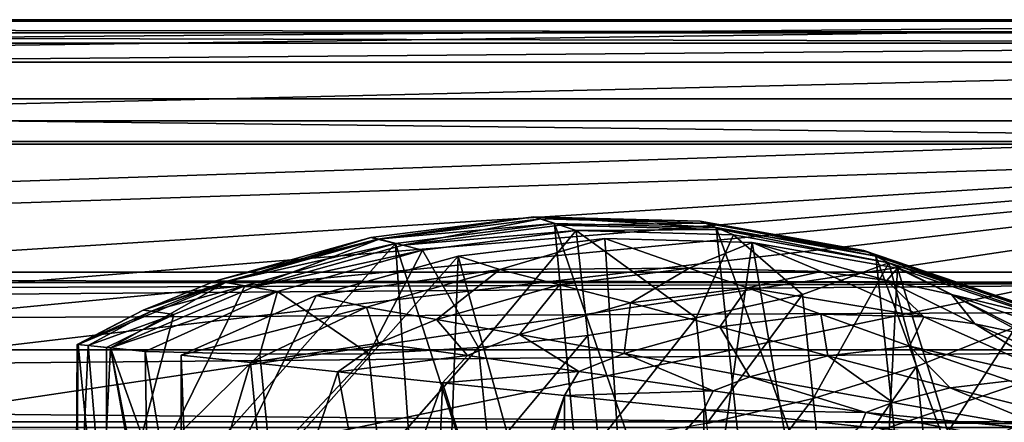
# Model space of a CAD drawing. Header units: metres. Extents: x -1204 to 0, y -809 to 0.
# Tile 129 of 145: x -241 to -115, y -52 to 0. Entities that reach past the tile are written whole.
import ezdxf

# ---------------------------------------------------------------- set-up
doc = ezdxf.new("R2010")
doc.units = ezdxf.units.M

msp = doc.modelspace()

# ---------------------------------------------------------------- linework, layer by layer
at = {"layer": 'top'}
for points in [[(-1187.019287, -5.277068, 163.059708), (-1187.019287, -5.277068, 176.059402), (-17.019339, -5.277068, 163.059708)], [(-1187.019287, -5.277068, 176.059402), (-1187.019287, -5.277068, 2050.060059), (-17.019339, -5.277068, 163.059708)], [(-17.019339, -5.277068, 163.059708), (-1187.019287, -5.277068, 2050.060059), (-1187.019287, -5.277068, 2063.059814)], [(-17.019339, -5.277068, 2063.059814), (-17.019339, -5.277068, 2050.059814), (-1187.019287, -5.277068, 2063.059814)], [(-17.019339, -5.277068, 2050.059814), (-17.019339, -5.277068, 176.059708), (-1187.019287, -5.277068, 2063.059814)], [(-1187.019287, -5.277068, 2063.059814), (-17.019339, -5.277068, 176.059708), (-17.019339, -5.277068, 163.059708)], [(-1187.019287, -5.277068, 163.059708), (-17.019339, -5.277068, 163.059708), (-1153.019287, -32.277069, 163.059708)], [(-1153.019287, -32.277069, 2063.059814), (-17.019339, -5.277068, 2063.059814), (-1187.019287, -5.277068, 2063.059814)], [(-1153.019287, -32.277069, 163.059708), (-17.019339, -5.277068, 163.059708), (-51.019341, -32.277069, 163.059708)], [(-1153.019287, -32.277069, 2063.059814), (-51.019341, -32.277069, 2063.059814), (-17.019339, -5.277068, 2063.059814)], [(-196.32637, -27.806944, 940.544189), (-175.341599, -25.164352, 940.544189), (-195.267105, -28.062307, 1053.425415)], [(-195.466278, -28.021534, 851.412354), (-175.341599, -25.164352, 940.544189), (-196.32637, -27.806944, 940.544189)], [(-172.717377, -26.032595, 763.352478), (-175.341599, -25.164352, 940.544189), (-195.466278, -28.021534, 851.412354)], [(-195.267105, -28.062307, 1053.425415), (-175.341599, -25.164352, 940.544189), (-174.469421, -25.438759, 1053.425415)], [(-175.341599, -25.164352, 940.544189), (-153.9552, -25.710968, 940.544189), (-174.469421, -25.438759, 1053.425415)], [(-172.717377, -26.032595, 763.352478), (-151.910416, -26.562714, 763.284912), (-175.341599, -25.164352, 940.544189)], [(-151.910416, -26.562714, 763.284912), (-153.9552, -25.710968, 940.544189), (-175.341599, -25.164352, 940.544189)], [(-193.144592, -28.609327, 763.338074), (-172.717377, -26.032595, 763.352478), (-195.466278, -28.021534, 851.412354)], [(-192.220261, -28.820213, 1155.919678), (-195.267105, -28.062307, 1053.425415), (-174.469421, -25.438759, 1053.425415)], [(-193.144592, -28.609327, 763.338074), (-164.305542, -117.701057, 760.943542), (-172.717377, -26.032595, 763.352478)], [(-171.962936, -26.258139, 1155.919678), (-192.220261, -28.820213, 1155.919678), (-174.469421, -25.438759, 1053.425415)], [(-192.220261, -28.820213, 1155.919678), (-171.962936, -26.258139, 1155.919678), (-169.903412, -26.941429, 1212.083496)], [(-174.469421, -25.438759, 1053.425415), (-153.9552, -25.710968, 940.544189), (-153.272659, -25.978838, 1053.425415)], [(-174.469421, -25.438759, 1053.425415), (-153.272659, -25.978838, 1053.425415), (-171.962936, -26.258139, 1155.919678)], [(-164.305542, -117.701057, 760.943542), (-142.873184, -112.675606, 761.019043), (-172.717377, -26.032595, 763.352478)], [(-172.717377, -26.032595, 763.352478), (-142.873184, -112.675606, 761.019043), (-151.910416, -26.562714, 763.284912)], [(-171.962936, -26.258139, 1155.919678), (-153.272659, -25.978838, 1053.425415), (-151.31543, -26.780973, 1155.919678)], [(-169.903412, -26.941429, 1212.083496), (-171.962936, -26.258139, 1155.919678), (-151.31543, -26.780973, 1155.919678)], [(-153.9552, -25.710968, 940.544189), (-132.896973, -29.482889, 940.544189), (-153.272659, -25.978838, 1053.425415)], [(-151.910416, -26.562714, 763.284912), (-131.387192, -30.240757, 763.136169), (-153.9552, -25.710968, 940.544189)], [(-131.387192, -30.240757, 763.136169), (-132.896973, -29.482889, 940.544189), (-153.9552, -25.710968, 940.544189)], [(-151.31543, -26.780973, 1155.919678), (-153.272659, -25.978838, 1053.425415), (-132.401413, -29.718496, 1053.425415)], [(-153.272659, -25.978838, 1053.425415), (-132.896973, -29.482889, 940.544189), (-132.401413, -29.718496, 1053.425415)], [(-142.873184, -112.675606, 761.019043), (-123.324211, -106.006691, 761.142273), (-151.910416, -26.562714, 763.284912)], [(-151.910416, -26.562714, 763.284912), (-123.324211, -106.006691, 761.142273), (-131.387192, -30.240757, 763.136169)], [(-216.238266, -33.394157, 940.544189), (-196.32637, -27.806944, 940.544189), (-214.999313, -33.606377, 1053.425415)], [(-195.466278, -28.021534, 851.412354), (-196.32637, -27.806944, 940.544189), (-216.238266, -33.394157, 940.544189)], [(-214.999313, -33.606377, 1053.425415), (-196.32637, -27.806944, 940.544189), (-195.267105, -28.062307, 1053.425415)], [(-189.678848, -29.447268, 1212.169678), (-192.220261, -28.820213, 1155.919678), (-169.903412, -26.941429, 1212.083496)], [(-182.460556, -41.961746, 1213.55603), (-189.678848, -29.447268, 1212.169678), (-169.903412, -26.941429, 1212.083496)], [(-168.406616, -40.422432, 1213.695313), (-182.460556, -41.961746, 1213.55603), (-169.903412, -26.941429, 1212.083496)], [(-149.683395, -27.472387, 1214.095459), (-169.903412, -26.941429, 1212.083496), (-151.31543, -26.780973, 1155.919678)], [(-168.406616, -40.422432, 1213.695313), (-169.903412, -26.941429, 1212.083496), (-154.482849, -38.161106, 1214.646851)], [(-169.903412, -26.941429, 1212.083496), (-149.683395, -27.472387, 1214.095459), (-154.482849, -38.161106, 1214.646851)], [(-154.482849, -38.161106, 1214.646851), (-149.683395, -27.472387, 1214.095459), (-140.785614, -35.154247, 1216.447266)], [(-129.675827, -31.086746, 1218.528076), (-151.31543, -26.780973, 1155.919678), (-132.401413, -29.718496, 1053.425415)], [(-129.675827, -31.086746, 1218.528076), (-149.683395, -27.472387, 1214.095459), (-151.31543, -26.780973, 1155.919678)], [(-149.683395, -27.472387, 1214.095459), (-129.675827, -31.086746, 1218.528076), (-140.785614, -35.154247, 1216.447266)], [(-230.26123, -70.230324, 762.349976), (-186.763275, -120.877617, 760.918762), (-193.144592, -28.609327, 763.338074)], [(-193.144592, -28.609327, 763.338074), (-212.532089, -34.058826, 763.246216), (-230.26123, -70.230324, 762.349976)], [(-215.232727, -33.570415, 851.412354), (-195.466278, -28.021534, 851.412354), (-216.238266, -33.394157, 940.544189)], [(-193.144592, -28.609327, 763.338074), (-195.466278, -28.021534, 851.412354), (-215.232727, -33.570415, 851.412354)], [(-212.532089, -34.058826, 763.246216), (-193.144592, -28.609327, 763.338074), (-215.232727, -33.570415, 851.412354)], [(-214.999313, -33.606377, 1053.425415), (-195.267105, -28.062307, 1053.425415), (-211.437042, -34.229504, 1155.919678)], [(-195.267105, -28.062307, 1053.425415), (-192.220261, -28.820213, 1155.919678), (-211.437042, -34.229504, 1155.919678)], [(-211.437042, -34.229504, 1155.919678), (-192.220261, -28.820213, 1155.919678), (-189.678848, -29.447268, 1212.169678)], [(-186.763275, -120.877617, 760.918762), (-164.305542, -117.701057, 760.943542), (-193.144592, -28.609327, 763.338074)], [(-185.067749, -30.246122, 1279.58374), (-160.244461, -119.773697, 1277.18689), (-166.230347, -27.956736, 1279.593994)], [(-179.747559, -31.963099, 1365.857788), (-185.067749, -30.246122, 1279.58374), (-166.230347, -27.956736, 1279.593994)], [(-179.747559, -31.963099, 1365.857788), (-166.230347, -27.956736, 1279.593994), (-155.395676, -31.772146, 1453.190674)], [(-160.244461, -119.773697, 1277.18689), (-147.259674, -28.468985, 1279.531006), (-166.230347, -27.956736, 1279.593994)], [(-166.230347, -27.956736, 1279.593994), (-147.259674, -28.468985, 1279.531006), (-155.395676, -31.772146, 1453.190674)], [(-160.244461, -119.773697, 1277.18689), (-132.802704, -113.273911, 1277.284302), (-147.259674, -28.468985, 1279.531006)], [(-155.395676, -31.772146, 1453.190674), (-147.259674, -28.468985, 1279.531006), (-138.39238, -32.185932, 1453.190674)], [(-132.802704, -113.273911, 1277.284302), (-128.57254, -31.774403, 1279.395874), (-147.259674, -28.468985, 1279.531006)], [(-147.259674, -28.468985, 1279.531006), (-129.951569, -33.364685, 1453.190674), (-138.39238, -32.185932, 1453.190674)], [(-147.259674, -28.468985, 1279.531006), (-128.57254, -31.774403, 1279.395874), (-129.951569, -33.364685, 1453.190674)], [(-220.772537, -70.488029, 1278.628784), (-188.366516, -121.920715, 1277.204712), (-185.067749, -30.246122, 1279.58374)], [(-185.067749, -30.246122, 1279.58374), (-203.365799, -35.287971, 1279.500366), (-220.772537, -70.488029, 1278.628784)], [(-208.32605, -34.752857, 1214.245972), (-211.437042, -34.229504, 1155.919678), (-189.678848, -29.447268, 1212.169678)], [(-196.559311, -42.775139, 1214.223999), (-208.32605, -34.752857, 1214.245972), (-189.678848, -29.447268, 1212.169678)], [(-203.365799, -35.287971, 1279.500366), (-185.067749, -30.246122, 1279.58374), (-179.747559, -31.963099, 1365.857788)], [(-182.460556, -41.961746, 1213.55603), (-196.559311, -42.775139, 1214.223999), (-189.678848, -29.447268, 1212.169678)], [(-188.366516, -121.920715, 1277.204712), (-160.244461, -119.773697, 1277.18689), (-185.067749, -30.246122, 1279.58374)], [(-132.401413, -29.718496, 1053.425415), (-132.896973, -29.482889, 940.544189), (-112.874451, -36.297775, 940.544189)], [(-132.896973, -29.482889, 940.544189), (-111.91893, -36.871712, 762.913208), (-112.874451, -36.297775, 940.544189)], [(-131.387192, -30.240757, 763.136169), (-111.91893, -36.871712, 762.913208), (-132.896973, -29.482889, 940.544189)], [(-112.558167, -36.476601, 1053.425415), (-129.675827, -31.086746, 1218.528076), (-132.401413, -29.718496, 1053.425415)], [(-132.401413, -29.718496, 1053.425415), (-112.874451, -36.297775, 940.544189), (-112.558167, -36.476601, 1053.425415)], [(-123.324211, -106.006691, 761.142273), (-106.304123, -97.912514, 761.309143), (-131.387192, -30.240757, 763.136169)], [(-131.387192, -30.240757, 763.136169), (-106.304123, -97.912514, 761.309143), (-111.91893, -36.871712, 762.913208)], [(-140.785614, -35.154247, 1216.447266), (-129.675827, -31.086746, 1218.528076), (-139.439499, -48.540134, 1219.432861)], [(-129.675827, -31.086746, 1218.528076), (-126.129387, -44.428093, 1221.843872), (-139.439499, -48.540134, 1219.432861)], [(-110.785149, -37.548122, 1225.921021), (-129.675827, -31.086746, 1218.528076), (-112.558167, -36.476601, 1053.425415)], [(-126.129387, -44.428093, 1221.843872), (-129.675827, -31.086746, 1218.528076), (-113.381432, -39.306435, 1225.181763)], [(-129.675827, -31.086746, 1218.528076), (-110.785149, -37.548122, 1225.921021), (-113.381432, -39.306435, 1225.181763)], [(-51.019341, -32.277069, 163.059708), (-56.019341, -33.616814, 163.059708), (-1153.019287, -32.277069, 163.059708)], [(-56.019341, -33.616814, 163.059708), (-1148.019287, -33.616814, 163.059708), (-1153.019287, -32.277069, 163.059708)], [(-1148.019287, -33.616814, 2063.059814), (-56.019341, -33.616814, 2063.059814), (-1153.019287, -32.277069, 2063.059814)], [(-56.019341, -33.616814, 2063.059814), (-51.019341, -32.277069, 2063.059814), (-1153.019287, -32.277069, 2063.059814)], [(-196.856567, -36.802269, 1365.85791), (-203.365799, -35.287971, 1279.500366), (-179.747559, -31.963099, 1365.857788)], [(-196.856567, -36.802269, 1365.85791), (-179.747559, -31.963099, 1365.857788), (-187.885513, -38.390438, 1453.190796)], [(-179.747559, -31.963099, 1365.857788), (-172.072891, -33.906364, 1453.190796), (-187.885513, -38.390438, 1453.190796)], [(-179.747559, -31.963099, 1365.857788), (-155.395676, -31.772146, 1453.190674), (-172.072891, -33.906364, 1453.190796)], [(-155.395676, -31.772146, 1453.190674), (-162.91272, -36.232544, 1540.595337), (-172.072891, -33.906364, 1453.190796)], [(-162.91272, -36.232544, 1540.595337), (-155.395676, -31.772146, 1453.190674), (-147.864532, -34.296898, 1540.595581)], [(-147.864532, -34.296898, 1540.595581), (-155.395676, -31.772146, 1453.190674), (-138.39238, -32.185932, 1453.190674)], [(-138.39238, -32.185932, 1453.190674), (-125.198891, -38.02401, 1634.200928), (-147.864532, -34.296898, 1540.595581)], [(-138.39238, -32.185932, 1453.190674), (-129.951569, -33.364685, 1453.190674), (-125.198891, -38.02401, 1634.200928)], [(-132.802704, -113.273911, 1277.284302), (-107.019112, -101.896164, 1277.513062), (-128.57254, -31.774403, 1279.395874)], [(-128.57254, -31.774403, 1279.395874), (-121.649246, -35.17767, 1453.190674), (-129.951569, -33.364685, 1453.190674)], [(-107.019112, -101.896164, 1277.513062), (-110.57946, -37.799053, 1279.191772), (-128.57254, -31.774403, 1279.395874)], [(-128.57254, -31.774403, 1279.395874), (-110.57946, -37.799053, 1279.191772), (-121.649246, -35.17767, 1453.190674)], [(-56.019341, -33.616814, 163.059708), (-1144.359131, -37.277069, 163.059708), (-1148.019287, -33.616814, 163.059708)], [(-1148.019287, -33.616814, 2063.059814), (-1144.359131, -37.277069, 2063.059814), (-56.019341, -33.616814, 2063.059814)], [(-1143.019287, -42.277069, 163.059708), (-1144.359131, -37.277069, 163.059708), (-56.019341, -33.616814, 163.059708)], [(-1144.359131, -37.277069, 2063.059814), (-1143.019287, -42.277069, 2063.059814), (-56.019341, -33.616814, 2063.059814)], [(-59.679592, -37.277069, 163.059708), (-1143.019287, -42.277069, 163.059708), (-56.019341, -33.616814, 163.059708)], [(-56.019341, -33.616814, 2063.059814), (-1143.019287, -42.277069, 2063.059814), (-59.679592, -37.277069, 2063.059814)], [(-229.807343, -42.019474, 1141.493774), (-233.952942, -41.584072, 1015.193848), (-214.999313, -33.606377, 1053.425415)], [(-214.999313, -33.606377, 1053.425415), (-233.952942, -41.584072, 1015.193848), (-225.614944, -37.168514, 940.544189)], [(-212.532089, -34.058826, 763.246216), (-221.657578, -37.739269, 763.17395), (-230.26123, -70.230324, 762.349976)], [(-211.437042, -34.229504, 1155.919678), (-229.807343, -42.019474, 1141.493774), (-214.999313, -33.606377, 1053.425415)], [(-215.232727, -33.570415, 851.412354), (-216.238266, -33.394157, 940.544189), (-225.614944, -37.168514, 940.544189)], [(-225.614944, -37.168514, 940.544189), (-216.238266, -33.394157, 940.544189), (-214.999313, -33.606377, 1053.425415)], [(-224.540588, -37.3186, 851.412354), (-215.232727, -33.570415, 851.412354), (-225.614944, -37.168514, 940.544189)], [(-212.532089, -34.058826, 763.246216), (-215.232727, -33.570415, 851.412354), (-224.540588, -37.3186, 851.412354)], [(-221.657578, -37.739269, 763.17395), (-212.532089, -34.058826, 763.246216), (-224.540588, -37.3186, 851.412354)], [(-187.885513, -38.390438, 1453.190796), (-172.072891, -33.906364, 1453.190796), (-177.178436, -40.289589, 1540.594849)], [(-172.072891, -33.906364, 1453.190796), (-162.91272, -36.232544, 1540.595337), (-177.178436, -40.289589, 1540.594849)], [(-129.951569, -33.364685, 1453.190674), (-118.630142, -38.92915, 1634.200928), (-125.198891, -38.02401, 1634.200928)], [(-129.951569, -33.364685, 1453.190674), (-121.649246, -35.17767, 1453.190674), (-118.630142, -38.92915, 1634.200928)], [(-229.807343, -42.019474, 1141.493774), (-211.437042, -34.229504, 1155.919678), (-208.32605, -34.752857, 1214.245972)], [(-225.325531, -42.490788, 1218.369751), (-229.807343, -42.019474, 1141.493774), (-208.32605, -34.752857, 1214.245972)], [(-210.615326, -42.831387, 1215.723633), (-225.325531, -42.490788, 1218.369751), (-208.32605, -34.752857, 1214.245972)], [(-203.365799, -35.287971, 1279.500366), (-220.717728, -42.966534, 1279.345703), (-220.772537, -70.488029, 1278.628784)], [(-196.856567, -36.802269, 1365.85791), (-220.717728, -42.966534, 1279.345703), (-203.365799, -35.287971, 1279.500366)], [(-196.559311, -42.775139, 1214.223999), (-210.615326, -42.831387, 1215.723633), (-208.32605, -34.752857, 1214.245972)], [(-151.413177, -39.329189, 1634.200928), (-162.91272, -36.232544, 1540.595337), (-147.864532, -34.296898, 1540.595581)], [(-153.116379, -51.749275, 1217.838745), (-154.482849, -38.161106, 1214.646851), (-140.785614, -35.154247, 1216.447266)], [(-153.116379, -51.749275, 1217.838745), (-140.785614, -35.154247, 1216.447266), (-139.439499, -48.540134, 1219.432861)], [(-147.864532, -34.296898, 1540.595581), (-138.428574, -37.701099, 1634.200928), (-151.413177, -39.329189, 1634.200928)], [(-125.198891, -38.02401, 1634.200928), (-138.428574, -37.701099, 1634.200928), (-147.864532, -34.296898, 1540.595581)], [(-121.649246, -35.17767, 1453.190674), (-112.165924, -40.319908, 1634.200928), (-118.630142, -38.92915, 1634.200928)], [(-110.57946, -37.799053, 1279.191772), (-105.734688, -40.600887, 1453.190796), (-121.649246, -35.17767, 1453.190674)], [(-121.649246, -35.17767, 1453.190674), (-105.734688, -40.600887, 1453.190796), (-112.165924, -40.319908, 1634.200928)], [(-162.91272, -36.232544, 1540.595337), (-163.745697, -42.761353, 1634.200928), (-177.178436, -40.289589, 1540.594849)], [(-163.745697, -42.761353, 1634.200928), (-162.91272, -36.232544, 1540.595337), (-151.413177, -39.329189, 1634.200928)], [(-59.679592, -37.277069, 163.059708), (-61.019341, -42.277069, 163.059708), (-1143.019287, -42.277069, 163.059708)], [(-1143.019287, -42.277069, 2063.059814), (-61.019341, -42.277069, 2063.059814), (-59.679592, -37.277069, 2063.059814)], [(-233.952942, -41.584072, 1015.193848), (-234.106812, -41.567787, 888.827332), (-225.614944, -37.168514, 940.544189)], [(-225.614944, -37.168514, 940.544189), (-234.106812, -41.567787, 888.827332), (-224.540588, -37.3186, 851.412354)], [(-234.106812, -41.567787, 888.827332), (-232.686691, -41.717052, 825.656799), (-224.540588, -37.3186, 851.412354)], [(-224.540588, -37.3186, 851.412354), (-232.686691, -41.717052, 825.656799), (-221.657578, -37.739269, 763.17395)], [(-232.686691, -41.717052, 825.656799), (-230.299698, -41.960037, 763.086304), (-221.657578, -37.739269, 763.17395)], [(-230.26123, -70.230324, 762.349976), (-221.657578, -37.739269, 763.17395), (-230.299698, -41.960037, 763.086304)], [(-211.786362, -43.905422, 1373.149658), (-220.717728, -42.966534, 1279.345703), (-196.856567, -36.802269, 1365.85791)], [(-195.325989, -41.413891, 1453.190796), (-211.786362, -43.905422, 1373.149658), (-196.856567, -36.802269, 1365.85791)], [(-187.885513, -38.390438, 1453.190796), (-195.325989, -41.413891, 1453.190796), (-196.856567, -36.802269, 1365.85791)], [(-138.428574, -37.701099, 1634.200928), (-137.55571, -43.060596, 1731.918945), (-151.413177, -39.329189, 1634.200928)], [(-137.55571, -43.060596, 1731.918945), (-138.428574, -37.701099, 1634.200928), (-127.057289, -41.802216, 1731.918945)], [(-138.428574, -37.701099, 1634.200928), (-125.198891, -38.02401, 1634.200928), (-127.057289, -41.802216, 1731.918945)], [(-183.889969, -43.023331, 1540.594604), (-195.325989, -41.413891, 1453.190796), (-187.885513, -38.390438, 1453.190796)], [(-177.178436, -40.289589, 1540.594849), (-183.889969, -43.023331, 1540.594604), (-187.885513, -38.390438, 1453.190796)], [(-168.406616, -40.422432, 1213.695313), (-154.482849, -38.161106, 1214.646851), (-167.029404, -54.117496, 1216.996216)], [(-154.482849, -38.161106, 1214.646851), (-153.116379, -51.749275, 1217.838745), (-167.029404, -54.117496, 1216.996216)], [(-125.198891, -38.02401, 1634.200928), (-106.304916, -46.45911, 1829.632202), (-127.057289, -41.802216, 1731.918945)], [(-125.198891, -38.02401, 1634.200928), (-118.630142, -38.92915, 1634.200928), (-106.304916, -46.45911, 1829.632202)], [(-118.630142, -38.92915, 1634.200928), (-98.594261, -47.751736, 1829.632202), (-106.304916, -46.45911, 1829.632202)], [(-118.630142, -38.92915, 1634.200928), (-112.165924, -40.319908, 1634.200928), (-98.594261, -47.751736, 1829.632202)], [(-169.559784, -45.079746, 1634.200928), (-183.889969, -43.023331, 1540.594604), (-177.178436, -40.289589, 1540.594849)], [(-181.081757, -55.672455, 1216.873047), (-182.460556, -41.961746, 1213.55603), (-168.406616, -40.422432, 1213.695313)], [(-167.029404, -54.117496, 1216.996216), (-181.081757, -55.672455, 1216.873047), (-168.406616, -40.422432, 1213.695313)], [(-163.745697, -42.761353, 1634.200928), (-169.559784, -45.079746, 1634.200928), (-177.178436, -40.289589, 1540.594849)], [(-147.558578, -45.740643, 1731.919067), (-163.745697, -42.761353, 1634.200928), (-151.413177, -39.329189, 1634.200928)], [(-151.413177, -39.329189, 1634.200928), (-137.55571, -43.060596, 1731.918945), (-147.558578, -45.740643, 1731.919067)], [(-124.854805, -57.102619, 1226.069336), (-126.129387, -44.428093, 1221.843872), (-113.381432, -39.306435, 1225.181763)], [(-112.143982, -51.611595, 1228.927246), (-124.854805, -57.102619, 1226.069336), (-113.381432, -39.306435, 1225.181763)], [(-234.248764, -70.115738, 994.730042), (-234.106812, -41.567787, 888.827332), (-233.952942, -41.584072, 1015.193848)], [(-234.248764, -70.115738, 994.730042), (-233.943115, -70.118805, 878.511047), (-234.106812, -41.567787, 888.827332)], [(-231.177917, -70.216606, 1110.908813), (-234.248764, -70.115738, 994.730042), (-233.952942, -41.584072, 1015.193848)], [(-233.943115, -70.118805, 878.511047), (-232.686691, -41.717052, 825.656799), (-234.106812, -41.567787, 888.827332)], [(-231.177917, -70.216606, 1110.908813), (-233.952942, -41.584072, 1015.193848), (-229.807343, -42.019474, 1141.493774)], [(-233.943115, -70.118805, 878.511047), (-230.26123, -70.230324, 762.349976), (-232.686691, -41.717052, 825.656799)], [(-230.26123, -70.230324, 762.349976), (-230.299698, -41.960037, 763.086304), (-232.686691, -41.717052, 825.656799)], [(-200.554016, -45.086338, 1467.431152), (-211.786362, -43.905422, 1373.149658), (-195.325989, -41.413891, 1453.190796)], [(-183.889969, -43.023331, 1540.594604), (-200.554016, -45.086338, 1467.431152), (-195.325989, -41.413891, 1453.190796)], [(-61.019341, -42.277069, 163.059708), (-61.019341, -52.277039, 163.059708), (-1143.019287, -42.277069, 163.059708)], [(-1143.019287, -42.277069, 163.059708), (-61.019341, -52.277039, 163.059708), (-1143.019287, -52.277039, 163.059708)], [(-1143.019287, -42.277069, 2063.059814), (-1143.019287, -52.277039, 2063.059814), (-61.019341, -42.277069, 2063.059814)], [(-1143.019287, -52.277039, 2063.059814), (-61.019341, -52.277039, 2063.059814), (-61.019341, -42.277069, 2063.059814)], [(-224.73317, -70.396637, 1226.949219), (-231.177917, -70.216606, 1110.908813), (-229.807343, -42.019474, 1141.493774)], [(-225.325531, -42.490788, 1218.369751), (-225.127319, -55.031933, 1221.27063), (-229.807343, -42.019474, 1141.493774)], [(-225.127319, -55.031933, 1221.27063), (-224.817749, -67.630089, 1225.740479), (-229.807343, -42.019474, 1141.493774)], [(-229.807343, -42.019474, 1141.493774), (-224.817749, -67.630089, 1225.740479), (-224.73317, -70.396637, 1226.949219)], [(-225.127319, -55.031933, 1221.27063), (-225.325531, -42.490788, 1218.369751), (-223.197433, -55.26424, 1220.909668)], [(-225.325531, -42.490788, 1218.369751), (-210.615326, -42.831387, 1215.723633), (-223.197433, -55.26424, 1220.909668)], [(-223.197433, -55.26424, 1220.909668), (-210.615326, -42.831387, 1215.723633), (-209.261032, -56.298569, 1218.792114)], [(-219.744217, -70.509094, 1290.770752), (-220.772537, -70.488029, 1278.628784), (-220.717728, -42.966534, 1279.345703)], [(-211.786362, -43.905422, 1373.149658), (-219.744217, -70.509094, 1290.770752), (-220.717728, -42.966534, 1279.345703)], [(-209.261032, -56.298569, 1218.792114), (-210.615326, -42.831387, 1215.723633), (-196.559311, -42.775139, 1214.223999)], [(-195.188065, -56.410816, 1217.464355), (-209.261032, -56.298569, 1218.792114), (-196.559311, -42.775139, 1214.223999)], [(-187.089005, -46.502922, 1561.419678), (-200.554016, -45.086338, 1467.431152), (-183.889969, -43.023331, 1540.594604)], [(-195.188065, -56.410816, 1217.464355), (-196.559311, -42.775139, 1214.223999), (-182.460556, -41.961746, 1213.55603)], [(-181.081757, -55.672455, 1216.873047), (-195.188065, -56.410816, 1217.464355), (-182.460556, -41.961746, 1213.55603)], [(-169.559784, -45.079746, 1634.200928), (-187.089005, -46.502922, 1561.419678), (-183.889969, -43.023331, 1540.594604)], [(-169.559784, -45.079746, 1634.200928), (-163.745697, -42.761353, 1634.200928), (-152.290939, -47.558739, 1731.919189)], [(-152.290939, -47.558739, 1731.919189), (-163.745697, -42.761353, 1634.200928), (-147.558578, -45.740643, 1731.919067)], [(-137.55571, -43.060596, 1731.918945), (-127.057289, -41.802216, 1731.918945), (-121.810402, -47.150406, 1829.632324)], [(-106.304916, -46.45911, 1829.632202), (-114.120659, -46.2621, 1829.632202), (-127.057289, -41.802216, 1731.918945)], [(-127.057289, -41.802216, 1731.918945), (-114.120659, -46.2621, 1829.632202), (-121.810402, -47.150406, 1829.632324)], [(-209.168228, -70.664635, 1396.878906), (-219.744217, -70.509094, 1290.770752), (-211.786362, -43.905422, 1373.149658)], [(-200.554016, -45.086338, 1467.431152), (-209.168228, -70.664635, 1396.878906), (-211.786362, -43.905422, 1373.149658)], [(-137.55571, -43.060596, 1731.918945), (-129.159119, -49.051888, 1829.632446), (-147.558578, -45.740643, 1731.919067)], [(-129.159119, -49.051888, 1829.632446), (-137.55571, -43.060596, 1731.918945), (-121.810402, -47.150406, 1829.632324)], [(-195.767563, -70.702171, 1502.667603), (-209.168228, -70.664635, 1396.878906), (-200.554016, -45.086338, 1467.431152)], [(-187.089005, -46.502922, 1561.419678), (-195.767563, -70.702171, 1502.667603), (-200.554016, -45.086338, 1467.431152)], [(-171.40094, -48.135128, 1655.062378), (-187.089005, -46.502922, 1561.419678), (-169.559784, -45.079746, 1634.200928)], [(-152.290939, -47.558739, 1731.919189), (-171.40094, -48.135128, 1655.062378), (-169.559784, -45.079746, 1634.200928)], [(-139.439499, -48.540134, 1219.432861), (-126.129387, -44.428093, 1221.843872), (-138.138077, -61.481461, 1224.005127)], [(-126.129387, -44.428093, 1221.843872), (-124.854805, -57.102619, 1226.069336), (-138.138077, -61.481461, 1224.005127)], [(-188.01088, -70.639572, 1555.418579), (-195.767563, -70.702171, 1502.667603), (-187.089005, -46.502922, 1561.419678)], [(-179.551773, -70.502205, 1608.061279), (-188.01088, -70.639572, 1555.418579), (-187.089005, -46.502922, 1561.419678)], [(-179.551773, -70.502205, 1608.061279), (-187.089005, -46.502922, 1561.419678), (-171.40094, -48.135128, 1655.062378)], [(-132.647537, -50.345684, 1829.632568), (-152.290939, -47.558739, 1731.919189), (-147.558578, -45.740643, 1731.919067)], [(-147.558578, -45.740643, 1731.919067), (-129.159119, -49.051888, 1829.632446), (-132.647537, -50.345684, 1829.632568)], [(-114.120659, -46.2621, 1829.632202), (-104.149788, -51.579063, 1927.345825), (-121.810402, -47.150406, 1829.632324)], [(-153.494659, -50.005848, 1748.304688), (-171.40094, -48.135128, 1655.062378), (-152.290939, -47.558739, 1731.919189)], [(-132.647537, -50.345684, 1829.632568), (-153.494659, -50.005848, 1748.304688), (-152.290939, -47.558739, 1731.919189)], [(-129.159119, -49.051888, 1829.632446), (-121.810402, -47.150406, 1829.632324), (-108.51461, -52.686878, 1927.345947)], [(-121.810402, -47.150406, 1829.632324), (-104.149788, -51.579063, 1927.345825), (-108.51461, -52.686878, 1927.345947)], [(-178.075516, -70.475227, 1616.831665), (-179.551773, -70.502205, 1608.061279), (-171.40094, -48.135128, 1655.062378)], [(-178.075516, -70.475227, 1616.831665), (-171.40094, -48.135128, 1655.062378), (-171.364548, -70.301308, 1655.198608)], [(-171.40094, -48.135128, 1655.062378), (-153.494659, -50.005848, 1748.304688), (-171.364548, -70.301308, 1655.198608)], [(-151.797226, -64.867004, 1222.640259), (-153.116379, -51.749275, 1217.838745), (-139.439499, -48.540134, 1219.432861)], [(-151.797226, -64.867004, 1222.640259), (-139.439499, -48.540134, 1219.432861), (-138.138077, -61.481461, 1224.005127)], [(-129.159119, -49.051888, 1829.632446), (-108.51461, -52.686878, 1927.345947), (-132.647537, -50.345684, 1829.632568)], [(-171.364548, -70.301308, 1655.198608), (-153.494659, -50.005848, 1748.304688), (-153.479599, -69.637703, 1748.296021)], [(-153.494659, -50.005848, 1748.304688), (-133.37706, -52.11808, 1841.090454), (-153.479599, -69.637703, 1748.296021)], [(-132.647537, -50.345684, 1829.632568), (-133.37706, -52.11808, 1841.090454), (-153.494659, -50.005848, 1748.304688)], [(-111.060669, -54.471844, 1933.362305), (-133.37706, -52.11808, 1841.090454), (-132.647537, -50.345684, 1829.632568)], [(-108.51461, -52.686878, 1927.345947), (-111.060669, -54.471844, 1933.362305), (-132.647537, -50.345684, 1829.632568)]]:
    msp.add_3dface(points, dxfattribs=at)
at = {"layer": 'top0123410'}
for points in [[(-1204.021118, 0.18392, 2111.693115), (-0.021163, 0.18392, 2111.693115), (-1204.021118, 0.18392, 2051.693115)], [(-0.021163, 0.18392, 2111.693115), (-0.021163, 0.18392, 2051.693115), (-1204.021118, 0.18392, 2051.693115)], [(-0.021163, 0.18392, 2051.693115), (-1188.021118, -15.81608, 2051.693115), (-1204.021118, 0.18392, 2051.693115)], [(-1201.021118, -2.81608, 2111.693115), (-3.021163, -2.81608, 2111.693115), (-1204.021118, 0.18392, 2111.693115)], [(-3.021163, -2.81608, 2111.693115), (-0.021163, 0.18392, 2111.693115), (-1204.021118, 0.18392, 2111.693115)], [(-16.021164, -15.81608, 2051.693115), (-1188.021118, -15.81608, 2051.693115), (-0.021163, 0.18392, 2051.693115)], [(-1191.021118, -12.81608, 2054.693115), (-3.021163, -2.81608, 2054.693115), (-1201.021118, -2.81608, 2054.693115)], [(-1201.021118, -2.81608, 2054.693115), (-3.021163, -2.81608, 2054.693115), (-1201.021118, -2.81608, 2111.693115)], [(-3.021163, -2.81608, 2054.693115), (-3.021163, -2.81608, 2111.693115), (-1201.021118, -2.81608, 2111.693115)], [(-1191.021118, -12.81608, 2054.693115), (-13.021163, -12.81608, 2054.693115), (-3.021163, -2.81608, 2054.693115)], [(-1191.021118, -12.81608, 2066.693115), (-1152.32312, -51.514099, 2066.693115), (-13.021163, -12.81608, 2066.693115)], [(-13.021163, -12.81608, 2054.693115), (-1191.021118, -12.81608, 2054.693115), (-13.021163, -12.81608, 2066.693115)], [(-1191.021118, -12.81608, 2054.693115), (-1191.021118, -12.81608, 2066.693115), (-13.021163, -12.81608, 2066.693115)], [(-1152.32312, -51.514099, 2066.693115), (-51.719181, -51.514099, 2066.693115), (-13.021163, -12.81608, 2066.693115)], [(-1188.021118, -15.81608, 2051.693115), (-16.021164, -15.81608, 2051.693115), (-1188.021118, -15.81608, 2063.693115)], [(-16.021164, -15.81608, 2051.693115), (-16.021164, -15.81608, 2063.693115), (-1188.021118, -15.81608, 2063.693115)], [(-16.021164, -15.81608, 2063.693115), (-1150.021118, -53.816078, 2063.693115), (-1188.021118, -15.81608, 2063.693115)], [(-54.021164, -53.816078, 2063.693115), (-1150.021118, -53.816078, 2063.693115), (-16.021164, -15.81608, 2063.693115)], [(-51.719181, -51.514099, 2066.693115), (-1152.32312, -51.514099, 2066.693115), (-54.779949, -54.574863, 2078.116211)], [(-1152.32312, -51.514099, 2066.693115), (-1149.262329, -54.574863, 2078.116211), (-54.779949, -54.574863, 2078.116211)]]:
    msp.add_3dface(points, dxfattribs=at)
at = {"layer": 'top0123459'}
for points in [[(0, 0), (-1204.042358, 0), (-1.527202, -1.527202, 175)], [(-1204.042358, 0), (-1202.515137, -1.527202, 175), (-1.527202, -1.527202, 175)], [(-1204.042358, 0), (0, 0), (-1194.042358, -10)], [(-1194.042358, -10), (0, 0), (-10, -10)], [(-1.527202, -1.527202, 175), (-1202.515137, -1.527202, 175), (-20.421591, -15.461353, 175)], [(-20.421591, -15.461353, 175), (-1202.515137, -1.527202, 175), (-1183.620728, -15.461353, 175)], [(-1194.042358, -10, 90), (-1194.042358, -10), (-10, -10, 90)], [(-1194.042358, -10), (-10, -10), (-10, -10, 90)], [(-10, -10, 90), (-602.021179, -625.846375, 90), (-1194.042358, -10, 90)], [(-594.006104, -626.560364, 90), (-602.021179, -625.846375, 90), (-10, -10, 90)], [(-585.781799, -628.854126, 90), (-594.006104, -626.560364, 90), (-10, -10, 90)], [(-577.802734, -632.855408, 90), (-585.781799, -628.854126, 90), (-10, -10, 90)], [(-10, -10, 90), (-570.615173, -638.481506, 90), (-577.802734, -632.855408, 90)], [(-317.021149, -753.244812, 90), (-570.615173, -638.481506, 90), (-10, -10, 90)], [(-10.00001, -794.032166, 90), (-317.021149, -753.244812, 90), (-10, -10, 90)], [(-1183.620728, -15.461353, 163.059708), (-602.021118, -52.186188, 163.059708), (-20.421591, -15.461353, 163.059708)], [(-1183.620728, -15.461353, 163.059708), (-20.421591, -15.461353, 163.059708), (-1183.620728, -15.461353, 175)], [(-20.421591, -15.461353, 163.059708), (-20.421591, -15.461353, 175), (-1183.620728, -15.461353, 175)], [(-602.021118, -52.186188, 163.059708), (-469.693329, -52.230034, 163.059708), (-20.421591, -15.461353, 163.059708)], [(-20.421591, -15.461353, 163.059708), (-469.693329, -52.230034, 163.059708), (-401.668549, -52.29002, 163.059708)], [(-401.668549, -52.29002, 163.059708), (-333.725525, -52.381508, 163.059708), (-20.421591, -15.461353, 163.059708)], [(-333.725525, -52.381508, 163.059708), (-267.446167, -52.509037, 163.059708), (-20.421591, -15.461353, 163.059708)], [(-20.421591, -15.461353, 163.059708), (-267.446167, -52.509037, 163.059708), (-200.119171, -52.689598, 163.059708)], [(-200.119171, -52.689598, 163.059708), (-131.69278, -52.94434, 163.059708), (-20.421591, -15.461353, 163.059708)], [(-131.69278, -52.94434, 163.059708), (-97.7351, -53.105221, 163.059708), (-20.421591, -15.461353, 163.059708)]]:
    msp.add_3dface(points, dxfattribs=at)

doc.saveas('drawing.dxf')
